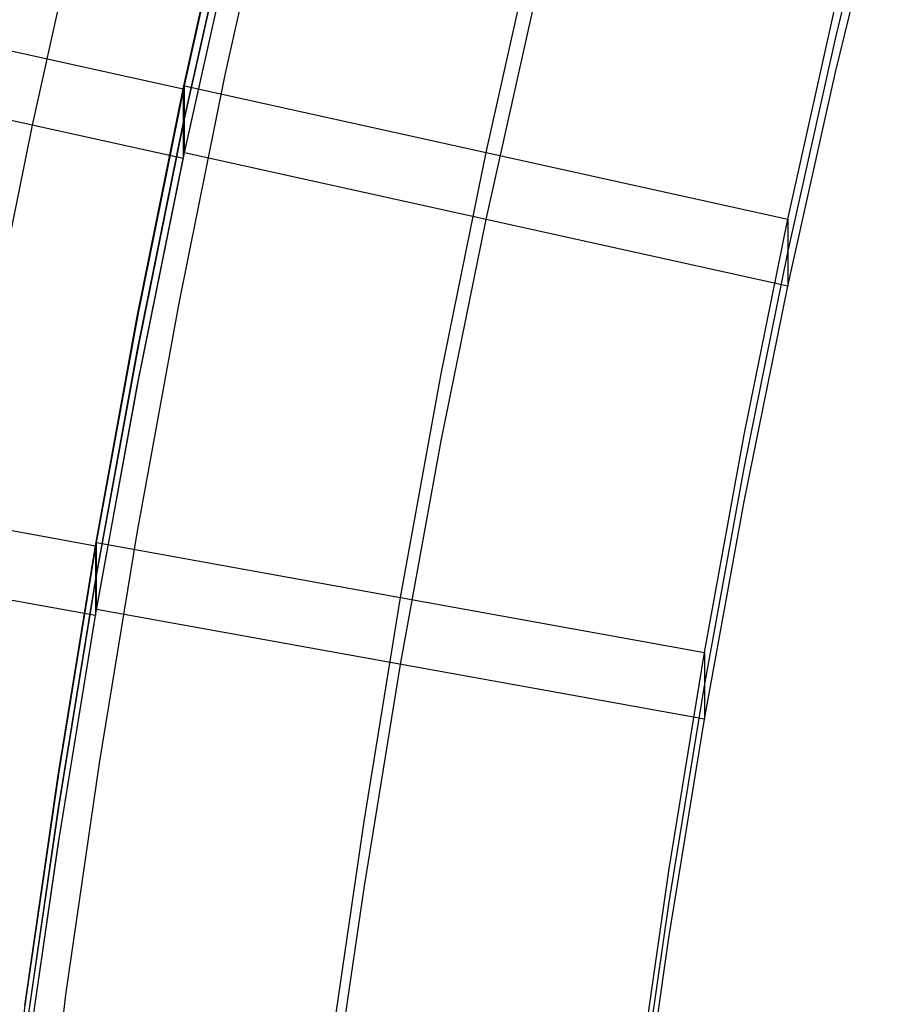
# Model space of a CAD drawing. Extents: x -1634 to -184, y -278 to 263.
# Tile 61 of 242: x -1602 to -1588, y 57 to 73. Entities that reach past the tile are written whole.
import ezdxf

# ---------------------------------------------------------------- set-up
doc = ezdxf.new("R2010")
doc.units = 0
doc.layers.add('PREDEFINITO', color=7, linetype='CONTINUOUS')

msp = doc.modelspace()

# ---------------------------------------------------------------- linework, layer by layer
at = {"layer": 'PREDEFINITO'}
for p, q in [((-1589.266, 72.477, 416.431), (-1588.427, 75.898, 416.354)), ((-1599.14, 71.894, 442.419), (-1598.32, 75.562, 442.338)), ((-1599.821, 71.667, 442.456), (-1599.004, 75.328, 442.374)), ((-1599.801, 71.717, 440.455), (-1598.983, 75.378, 440.372)), ((-1589.266, 71.936, 392.438), (-1588.427, 75.356, 392.36)), ((-1602.262, 71.078, 392.457), (-1601.434, 74.789, 392.373)), ((-1599.821, 71.103, 417.463), (-1599.005, 74.764, 417.38)), ((-1599.801, 71.176, 416.461), (-1598.983, 74.836, 416.378)), ((-1599.8, 70.634, 392.467), (-1598.982, 74.294, 392.384)), ((-1599.822, 70.538, 392.469), (-1599.005, 74.2, 392.386)), ((-1594.92, 70.638, 440.479), (-1594.124, 74.199, 440.399)), ((-1594.919, 69.555, 392.491), (-1594.124, 73.115, 392.411)), ((-1590.038, 69.559, 440.503), (-1589.266, 73.019, 440.425)), ((-1604.703, 72.746, 442.432), (-1599.821, 71.667, 442.456)), ((-1590.038, 69.017, 416.51), (-1589.266, 72.477, 416.431)), ((-1599.889, 68.197, 442.502), (-1599.14, 71.894, 442.419)), ((-1590.038, 68.476, 392.516), (-1589.266, 71.936, 392.438)), ((-1599.822, 70.538, 392.469), (-1604.703, 71.617, 392.445)), ((-1600.565, 67.983, 442.54), (-1599.821, 71.667, 442.456)), ((-1600.547, 68.034, 440.538), (-1599.801, 71.717, 440.455)), ((-1599.821, 71.667, 442.456), (-1599.822, 70.538, 392.469)), ((-1599.8, 70.634, 392.467), (-1599.801, 71.717, 440.455)), ((-1599.801, 71.717, 440.455), (-1590.038, 69.559, 440.503)), ((-1600.565, 67.419, 417.546), (-1599.821, 71.103, 417.463)), ((-1600.547, 67.492, 416.544), (-1599.801, 71.176, 416.461)), ((-1603.017, 67.345, 392.541), (-1602.262, 71.078, 392.457)), ((-1600.546, 66.95, 392.55), (-1599.8, 70.634, 392.467)), ((-1590.038, 68.476, 392.516), (-1599.8, 70.634, 392.467)), ((-1595.645, 67.052, 440.56), (-1594.92, 70.638, 440.479)), ((-1600.566, 66.854, 392.552), (-1599.822, 70.538, 392.469)), ((-1595.645, 65.968, 392.572), (-1594.919, 69.555, 392.491)), ((-1590.743, 66.069, 440.582), (-1590.038, 69.559, 440.503)), ((-1590.038, 69.559, 440.503), (-1590.038, 68.476, 392.516)), ((-1590.743, 65.527, 416.588), (-1590.038, 69.017, 416.51)), ((-1590.743, 64.986, 392.594), (-1590.038, 68.476, 392.516)), ((-1600.568, 64.474, 442.585), (-1599.889, 68.197, 442.502)), ((-1601.24, 64.272, 442.623), (-1600.565, 67.983, 442.54)), ((-1601.224, 64.323, 440.622), (-1600.547, 68.034, 440.538)), ((-1601.24, 63.708, 417.63), (-1600.565, 67.419, 417.546)), ((-1601.224, 63.782, 416.628), (-1600.547, 67.492, 416.544)), ((-1601.223, 63.24, 392.634), (-1600.546, 66.95, 392.55)), ((-1596.304, 63.434, 440.642), (-1595.645, 67.052, 440.56)), ((-1601.241, 63.144, 392.636), (-1600.566, 66.854, 392.552)), ((-1591.384, 62.545, 440.662), (-1590.743, 66.069, 440.582)), ((-1596.304, 62.351, 392.654), (-1595.645, 65.968, 392.572)), ((-1591.384, 62.004, 416.668), (-1590.743, 65.527, 416.588)), ((-1606.16, 65.161, 442.603), (-1601.24, 64.272, 442.623)), ((-1591.384, 61.462, 392.674), (-1590.743, 64.986, 392.594)), ((-1601.176, 60.75, 442.668), (-1600.568, 64.474, 442.585)), ((-1601.845, 60.559, 442.707), (-1601.24, 64.272, 442.623)), ((-1601.831, 60.61, 440.706), (-1601.224, 64.323, 440.622)), ((-1601.24, 64.272, 442.623), (-1601.241, 63.144, 392.636)), ((-1601.223, 63.24, 392.634), (-1601.224, 64.323, 440.622)), ((-1601.224, 64.323, 440.622), (-1591.384, 62.545, 440.662)), ((-1601.241, 63.144, 392.636), (-1606.16, 64.032, 392.616)), ((-1601.83, 60.068, 416.712), (-1601.224, 63.782, 416.628)), ((-1601.845, 59.995, 417.714), (-1601.24, 63.708, 417.63)), ((-1596.895, 59.81, 440.724), (-1596.304, 63.434, 440.642)), ((-1601.846, 59.43, 392.72), (-1601.241, 63.144, 392.636)), ((-1601.83, 59.527, 392.718), (-1601.223, 63.24, 392.634)), ((-1591.384, 61.462, 392.674), (-1601.223, 63.24, 392.634)), ((-1591.96, 59.01, 440.742), (-1591.384, 62.545, 440.662)), ((-1591.384, 62.545, 440.662), (-1591.384, 61.462, 392.674)), ((-1596.895, 58.727, 392.736), (-1596.304, 62.351, 392.654)), ((-1591.96, 58.469, 416.748), (-1591.384, 62.004, 416.668)), ((-1591.96, 57.927, 392.754), (-1591.384, 61.462, 392.674)), ((-1601.72, 57.004, 442.751), (-1601.176, 60.75, 442.668)), ((-1602.373, 56.875, 440.79), (-1601.831, 60.61, 440.706)), ((-1602.385, 56.823, 442.792), (-1601.845, 60.559, 442.707)), ((-1602.386, 56.259, 417.798), (-1601.845, 59.995, 417.714)), ((-1602.372, 56.333, 416.796), (-1601.83, 60.068, 416.712)), ((-1597.424, 56.161, 440.806), (-1596.895, 59.81, 440.724)), ((-1602.372, 55.791, 392.802), (-1601.83, 59.527, 392.718)), ((-1602.386, 55.695, 392.804), (-1601.846, 59.43, 392.72)), ((-1592.476, 55.447, 440.822), (-1591.96, 59.01, 440.742)), ((-1597.424, 55.077, 392.818), (-1596.895, 58.727, 392.736)), ((-1592.476, 54.905, 416.828), (-1591.96, 58.469, 416.748)), ((-1592.476, 54.364, 392.834), (-1591.96, 57.927, 392.754)), ((-1602.621, 49.462, 442.919), (-1601.72, 57.004, 442.751)), ((-1603.272, 49.35, 440.96), (-1602.373, 56.875, 440.79))]:
    msp.add_line(p, q, dxfattribs=at)
at = {"layer": 'PREDEFINITO', "extrusion": (0.011409, -0.266405, 0.963794)}
msp.add_circle((-1610.852, 299.401, 490.673), 16.598, dxfattribs=at)

doc.saveas('drawing.dxf')
